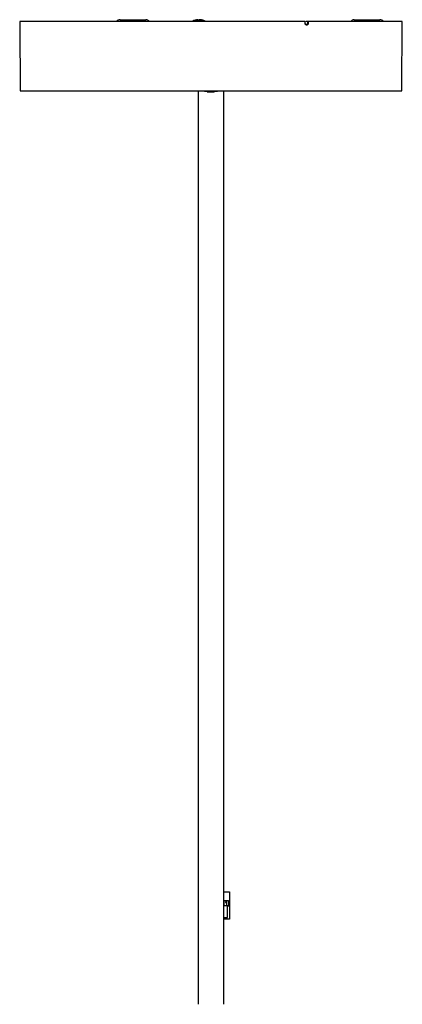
# Model space of a CAD drawing. Header units: millimetres. Extents: x -4893 to 2727, y -2569 to 2670.
# Tile 19 of 19: x 1851 to 2088, y -80 to 529. Entities that reach past the tile are written whole.
import ezdxf

# ---------------------------------------------------------------- set-up
doc = ezdxf.new("R2010")
doc.units = ezdxf.units.MM
doc.layers.add('Livello 1', color=7, linetype='Continuous', true_color=0x000000)

msp = doc.modelspace()

# ---------------------------------------------------------------- linework, layer by layer
at = {"layer": 'Livello 1', "color": 18, "lineweight": 30, "true_color": 0x000000}
for points in [[(2027.83, 528.27), (2027.79, 528.27), (2027.76, 528.27), (2027.72, 528.27), (2027.69, 528.27), (2012.91, 528.27), (1997.33, 528.27), (1981.18, 528.27), (1964.85, 528.27), (1948.59, 528.27), (1932.72, 528.27), (1917.6, 528.27), (1903.43, 528.27), (1890.53, 528.27), (1879.15, 528.27), (1869.46, 528.27), (1861.69, 528.27), (1856, 528.27), (1852.43, 528.27), (1851.12, 528.27), (1851.12, 527.99), (1851.12, 527.67), (1851.12, 527.46), (1851.12, 527.21), (1851.12, 527.14), (1851.12, 527.07), (1851.12, 527), (1851.12, 526.9), (1851.12, 526.86), (1851.12, 526.83), (1851.12, 526.79), (1851.12, 526.75), (1851.12, 526.68), (1851.12, 526.61), (1851.12, 526.54), (1851.12, 526.47), (1851.12, 526.4), (1851.12, 526.33), (1851.12, 526.3), (1851.12, 526.26), (1851.12, 526.22), (1851.12, 526.19), (1851.12, 526.15), (1851.12, 526.12), (1851.12, 526.08), (1851.12, 526.05), (1851.12, 526.01), (1851.12, 525.98), (1851.47, 485.19), (1852.6, 485.19), (1855.93, 485.19), (1861.44, 485.19), (1868.97, 485.19), (1878.44, 485.19), (1889.61, 485.19), (1902.29, 485.19), (1916.29, 485.19), (1931.27, 485.19), (1946.97, 485.19), (1963.12, 485.19), (1979.37, 485.19), (1995.45, 485.19), (2011.04, 485.19), (2025.85, 485.19), (2039.6, 485.19), (2052, 485.19), (2062.85, 485.19), (2071.93, 485.19), (2080.63, 485.19), (2085.96, 485.19), (2087.77, 485.19), (2088.12, 528.27), (2086.85, 528.27), (2083, 528.27), (2076.67, 528.27), (2067.98, 528.27), (2057.16, 528.27), (2044.44, 528.27), (2030.05, 528.27), (2030.02, 528.27), (2029.98, 528.27), (2029.95, 528.27), (2029.91, 528.27), (2029.84, 528.27), (2029.81, 528.27), (2029.77, 528.27), (2029.74, 528.27), (2029.7, 528.27), (2029.66, 528.27), (2029.63, 528.27), (2029.59, 528.27), (2029.56, 528.27), (2029.52, 528.27), (2029.49, 528.27), (2029.45, 528.27), (2029.42, 528.27), (2028.85, 528.27), (2028.32, 528.27)], [(1913.36, 529.3), (1914.42, 529.3), (1917.31, 529.3), (1921.27, 529.3), (1925.27, 529.3), (1928.16, 529.3), (1929.22, 529.3)], [(1965.94, 528.27), (1965.94, 528.42), (1964.81, 528.42), (1962.09, 528.42), (1959.41, 528.42), (1958.28, 528.42), (1958.28, 528.27)], [(1961.42, 529.3), (1961.42, 529.33), (1960.57, 529.23), (1959.72, 529.02), (1959.87, 529.05), (1960.01, 529.02), (1960.86, 529.23), (1961.7, 529.33), (1961.92, 529.23), (1962.09, 529.02), (1962.66, 529.05), (1963.22, 529.02), (1963.01, 529.23), (1962.8, 529.33)], [(1962.8, 529.3), (1962.66, 529.33), (1962.52, 529.33), (1962.3, 529.23), (1962.13, 529.02)], [(1962.52, 529.05), (1962.52, 529.33)], [(1964.5, 529.02), (1963.65, 529.23), (1962.8, 529.33), (1962.8, 529.05)], [(2028, 526.75), (2027.97, 526.79), (2027.93, 526.86), (2027.93, 526.9), (2027.93, 526.93), (2027.9, 526.97), (2027.9, 527.04), (2027.86, 527.11), (2027.86, 527.18), (2027.86, 527.25), (2027.86, 527.78), (2027.83, 528.31)], [(2058.36, 529.3), (2059.42, 529.3), (2062.32, 529.3), (2066.31, 529.3), (2070.27, 529.3), (2073.17, 529.3), (2074.23, 529.3)], [(1961.6, 485.19), (1961.6, -80.31)], [(1965.63, 484.8), (1965.63, 485.19)], [(1966.79, 484.8), (1965.63, 484.8)], [(1969.62, 484.8), (1966.79, 484.8)], [(1967.18, 484.59), (1967.18, 484.8)], [(1967.18, 484.59), (1967.25, 484.59)], [(1967.25, 484.59), (1967.25, 484.8)], [(1967.25, 484.59), (1967.43, 484.59)], [(1967.43, 484.59), (1967.43, 484.8)], [(1967.43, 484.59), (1967.68, 484.59)], [(1967.68, 484.59), (1967.68, 484.8)], [(1967.68, 484.59), (1967.96, 484.59)], [(1967.96, 484.59), (1967.96, 484.8)], [(1967.96, 484.59), (1968.14, 484.59)], [(1968.14, 484.59), (1968.14, 484.8)], [(1968.14, 484.59), (1968.21, 484.59)], [(1968.21, 484.59), (1968.21, 484.8)], [(1968.21, 484.59), (1968.59, 484.59), (1968.7, 484.59), (1969.02, 484.59), (1969.44, 484.59), (1969.97, 484.59), (1970.04, 484.59), (1970.11, 484.59), (1970.29, 484.59), (1970.47, 484.59), (1970.54, 484.59), (1971, 484.59), (1971.35, 484.59), (1971.6, 484.59), (1971.67, 484.59), (1971.67, 484.8)], [(1968.59, 484.59), (1968.59, 484.8)], [(1968.7, 484.59), (1968.7, 484.8)], [(1969.02, 484.59), (1969.02, 484.8)], [(1969.44, 484.59), (1969.44, 484.8)], [(1972.45, 484.8), (1969.62, 484.8)], [(1969.97, 484.59), (1969.97, 484.8)], [(1970.04, 484.59), (1970.04, 484.8)], [(1970.11, 484.59), (1970.11, 484.8)], [(1970.29, 484.59), (1970.29, 484.8)], [(1970.47, 484.59), (1970.47, 484.8)], [(1970.54, 484.59), (1970.54, 484.8)], [(1971, 484.59), (1971, 484.8)], [(1971.35, 484.59), (1971.35, 484.8)], [(1971.6, 484.59), (1971.6, 484.8)], [(1971.7, 484.8), (1971.7, 484.59), (1971.67, 484.59)], [(1973.61, 484.8), (1972.45, 484.8)], [(1973.61, 485.19), (1973.61, 484.8)], [(1977.64, -80.31), (1977.64, 485.19)], [(1977.64, -10.75), (1981.07, -10.75), (1981.07, -19.27), (1981.07, -27.68), (1977.64, -27.68)], [(1977.64, -26.66), (1979.8, -26.66), (1979.8, -19.27), (1981.07, -19.27)]]:
    msp.add_lwpolyline(points, dxfattribs=at)
at = {"layer": 'Livello 1', "color": 18, "lineweight": 15, "true_color": 0x000000}
for points in [[(2028.85, 525.98), (2028.82, 525.98), (2028.78, 525.98), (2028.75, 525.98), (2028.71, 525.98), (2028.64, 526.01), (2028.57, 526.01), (2028.53, 526.01), (2028.5, 526.05), (2028.46, 526.05), (2028.43, 526.08), (2028.36, 526.12), (2028.29, 526.15), (2028.22, 526.19), (2028.18, 526.22), (2028.15, 526.26), (2028.11, 526.26), (2028.11, 526.29), (2028.07, 526.33), (2028.04, 526.33), (2028, 526.4), (2027.97, 526.47), (2027.9, 526.54), (2027.86, 526.61), (2027.83, 526.68), (2027.79, 526.75), (2027.79, 526.79), (2027.79, 526.82), (2027.76, 526.86), (2027.76, 526.9), (2027.72, 527), (2027.72, 527.07), (2027.72, 527.14), (2027.72, 527.21), (2027.72, 527.53), (2027.69, 527.81), (2027.69, 528.06), (2027.69, 528.27)], [(2027.72, 527.21), (2027.83, 527.25), (2027.86, 527.25), (2027.9, 527.25), (2028, 527.25)], [(2028.71, 526.47), (2028.71, 526.33), (2028.78, 526.22), (2028.71, 526.22), (2028.64, 526.26), (2028.61, 526.26), (2028.53, 526.26), (2028.5, 526.29), (2028.46, 526.29), (2028.43, 526.29), (2028.36, 526.33), (2028.32, 526.37), (2028.29, 526.4), (2028.25, 526.44), (2028.22, 526.44), (2028.18, 526.47), (2028.15, 526.54), (2028.11, 526.58), (2028.07, 526.61), (2028.04, 526.68), (2028, 526.75), (2027.97, 526.68), (2027.86, 526.61)], [(2027.97, 528.27), (2028, 527.74), (2028, 527.25), (2028, 527.18), (2028.04, 527.14), (2028.04, 527.11), (2028.04, 527.04), (2028.04, 527), (2028.07, 526.97), (2028.07, 526.9), (2028.11, 526.86), (2028.15, 526.82), (2028.15, 526.79), (2028.18, 526.75), (2028.22, 526.72), (2028.25, 526.68), (2028.29, 526.65), (2028.32, 526.61), (2028.36, 526.58), (2028.39, 526.58), (2028.39, 526.54), (2028.43, 526.54), (2028.5, 526.51), (2028.53, 526.51), (2028.57, 526.51), (2028.61, 526.47), (2028.64, 526.47), (2028.71, 526.47), (2028.75, 526.47), (2028.78, 526.47), (2028.85, 526.47), (2028.89, 526.51), (2028.92, 526.51), (2028.96, 526.51), (2028.99, 526.54), (2029.06, 526.54), (2029.1, 526.58), (2029.14, 526.61), (2029.17, 526.65), (2029.21, 526.68), (2029.21, 526.72), (2029.24, 526.75), (2029.28, 526.79), (2029.31, 526.82), (2029.31, 526.86), (2029.35, 526.9), (2029.35, 526.97), (2029.38, 526.97), (2029.38, 527), (2029.38, 527.04), (2029.38, 527.11), (2029.42, 527.14), (2029.42, 527.18), (2029.42, 527.25), (2029.42, 527.74), (2029.42, 528.27)], [(2028, 526.75), (2028, 526.79), (2028.11, 526.86)], [(2029.31, 526.86), (2029.45, 526.79), (2029.59, 526.75), (2029.56, 526.68), (2029.52, 526.61), (2029.49, 526.58), (2029.45, 526.54), (2029.42, 526.51), (2029.42, 526.47), (2029.38, 526.47), (2029.38, 526.44), (2029.31, 526.4), (2029.28, 526.37), (2029.24, 526.37), (2029.21, 526.33), (2029.17, 526.29), (2029.1, 526.29), (2029.06, 526.26), (2028.99, 526.26), (2028.96, 526.26), (2028.89, 526.22), (2028.82, 526.22), (2028.78, 526.33), (2028.75, 526.47)], [(2030.05, 528.27), (2030.05, 527.99), (2030.05, 527.67), (2030.05, 527.46), (2030.02, 527.21), (2030.02, 527.14), (2030.02, 527.07), (2030.02, 527), (2029.98, 526.9), (2029.98, 526.86), (2029.95, 526.82), (2029.95, 526.79), (2029.95, 526.75), (2029.91, 526.68), (2029.88, 526.61), (2029.84, 526.54), (2029.77, 526.47), (2029.74, 526.4), (2029.7, 526.33), (2029.67, 526.29), (2029.63, 526.29), (2029.63, 526.26), (2029.59, 526.26), (2029.56, 526.22), (2029.52, 526.19), (2029.45, 526.15), (2029.38, 526.12), (2029.31, 526.08), (2029.28, 526.05), (2029.24, 526.05), (2029.21, 526.01), (2029.17, 526.01), (2029.1, 526.01), (2029.03, 525.98), (2028.96, 525.98), (2028.89, 525.98)], [(2030.02, 527.21), (2029.88, 527.25), (2029.74, 527.25), (2029.56, 527.25), (2029.42, 527.25)], [(2029.74, 528.27), (2029.74, 527.74), (2029.74, 527.25), (2029.7, 527.18), (2029.7, 527.11), (2029.7, 527.07), (2029.7, 527.04), (2029.7, 527), (2029.7, 526.97), (2029.67, 526.97), (2029.67, 526.93), (2029.67, 526.9), (2029.63, 526.86), (2029.63, 526.79), (2029.59, 526.75), (2029.74, 526.68), (2029.88, 526.61)]]:
    msp.add_lwpolyline(points, dxfattribs=at)
at = {"layer": 'Livello 1', "color": 18, "lineweight": 30, "true_color": 0x000000}
for points in [[(1980.36, -16.06), (1980.36, -19.27), (1977.78, -19.27), (1977.78, -16.06)], [(1978.63, -17.33), (1978.77, -17.26), (1978.95, -17.19), (1979.09, -17.08), (1979.23, -16.97), (1979.23, -17.93), (1979.23, -18.88), (1979.37, -18.88), (1979.52, -18.88), (1979.52, -17.65), (1979.52, -16.41), (1979.44, -16.41), (1979.34, -16.41), (1979.23, -16.59), (1979.06, -16.76), (1978.88, -16.9), (1978.63, -17.04), (1978.63, -17.19)]]:
    msp.add_lwpolyline(points, close=True, dxfattribs=at)
for points in [[(1913.36, 529.3), (1912.51, 529.3), (1911.7, 528.91), (1911.09, 528.27)], [(1931.45, 528.27), (1930.89, 528.91), (1930.07, 529.3), (1929.22, 529.3)], [(1959.72, 529.02), (1959.23, 528.88), (1958.73, 528.66), (1958.28, 528.42)], [(1965.94, 528.42), (1965.48, 528.66), (1964.99, 528.87), (1964.5, 529.02)], [(2058.36, 529.3), (2057.51, 529.3), (2056.7, 528.91), (2056.14, 528.27)], [(2076.46, 528.27), (2075.89, 528.91), (2075.08, 529.3), (2074.23, 529.3)]]:
    msp.add_open_spline(points, degree=3, dxfattribs=at)

doc.saveas('drawing.dxf')
